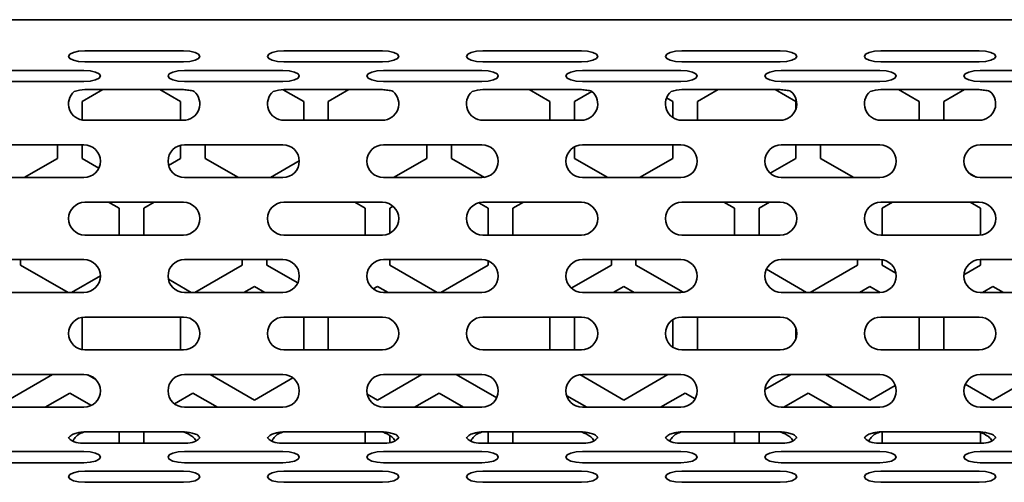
# Model space of a CAD drawing. Header units: millimetres. Extents: x 7 to 588, y 9 to 399.
# Tile 9 of 33: x 240 to 260, y 186 to 195. Entities that reach past the tile are written whole.
import ezdxf

# ---------------------------------------------------------------- set-up
doc = ezdxf.new("R2010")
doc.units = ezdxf.units.MM

msp = doc.modelspace()

# ---------------------------------------------------------------- linework, layer by layer
at = {"color": 7, "linetype": 'Continuous', "lineweight": 35}
for p, q in [((282.5294, 195.2465), (137.196, 195.2465)), ((241.0864, 194.6151), (243.0864, 194.6151)), ((245.1278, 194.6151), (247.1278, 194.6151)), ((249.1693, 194.6151), (251.1693, 194.6151)), ((253.2107, 194.6151), (255.2107, 194.6151)), ((257.2522, 194.6151), (259.2522, 194.6151)), ((239.0657, 194.2161), (241.0657, 194.2161)), ((241.0864, 194.3871), (243.0864, 194.3871)), ((243.1071, 194.2161), (245.1071, 194.2161)), ((245.1278, 194.3871), (247.1278, 194.3871)), ((247.1486, 194.2161), (249.1486, 194.2161)), ((249.1693, 194.3871), (251.1693, 194.3871)), ((251.19, 194.2161), (253.19, 194.2161)), ((253.2107, 194.3871), (255.2107, 194.3871)), ((255.2315, 194.2161), (257.2315, 194.2161)), ((257.2522, 194.3871), (259.2522, 194.3871)), ((259.2729, 194.2161), (261.2729, 194.2161)), ((239.0657, 193.9881), (241.0657, 193.9881)), ((241.4499, 193.8249), (241.0294, 193.5822)), ((243.0864, 193.8249), (241.0864, 193.8249)), ((243.0294, 193.5822), (242.6089, 193.8249)), ((243.1071, 193.9881), (245.1071, 193.9881)), ((245.5294, 193.5822), (245.1108, 193.8238)), ((247.1278, 193.8249), (245.1278, 193.8249)), ((246.4499, 193.8249), (246.0294, 193.5822)), ((247.1486, 193.9881), (249.1486, 193.9881)), ((251.1693, 193.8249), (249.1693, 193.8249)), ((250.5294, 193.5822), (250.1089, 193.8249)), ((251.19, 193.9881), (253.19, 193.9881)), ((255.2107, 193.8249), (253.2107, 193.8249)), ((253.9499, 193.8249), (253.5294, 193.5822)), ((255.5294, 193.5822), (255.1089, 193.8249)), ((255.2315, 193.9881), (257.2315, 193.9881)), ((259.2522, 193.8249), (257.2522, 193.8249)), ((258.0294, 193.5822), (257.6089, 193.8249)), ((258.9499, 193.8249), (258.5294, 193.5822)), ((259.2729, 193.9881), (261.2729, 193.9881)), ((251.383, 193.7863), (251.0294, 193.5822)), ((253.0294, 193.5822), (252.8999, 193.6569)), ((241.0294, 193.5822), (241.0294, 193.208)), ((243.0294, 193.2031), (243.0294, 193.5822)), ((245.5294, 193.2031), (245.5294, 193.5822)), ((246.0294, 193.5822), (246.0294, 193.2031)), ((250.5294, 193.2031), (250.5294, 193.5822)), ((251.0294, 193.5822), (251.0294, 193.2031)), ((253.0294, 193.2568), (253.0294, 193.5822)), ((253.5294, 193.5822), (253.5294, 193.2031)), ((255.5294, 193.4385), (255.5294, 193.5822)), ((258.0294, 193.2031), (258.0294, 193.5822)), ((258.5294, 193.5822), (258.5294, 193.2031)), ((241.0864, 193.2031), (243.0864, 193.2031)), ((245.1278, 193.2031), (247.1278, 193.2031)), ((249.1693, 193.2031), (251.1693, 193.2031)), ((253.2107, 193.2031), (255.2107, 193.2031)), ((257.2522, 193.2031), (259.2522, 193.2031)), ((239.0657, 192.7031), (241.0657, 192.7031)), ((240.5294, 192.4275), (240.5294, 192.7031)), ((241.0294, 192.7031), (241.0294, 192.4275)), ((243.0294, 192.4275), (243.0294, 192.6939)), ((243.1071, 192.7031), (245.1071, 192.7031)), ((243.5294, 192.7031), (243.5294, 192.4275)), ((247.1486, 192.7031), (249.1486, 192.7031)), ((248.0294, 192.4275), (248.0294, 192.7031)), ((248.5294, 192.7031), (248.5294, 192.4275)), ((251.0294, 192.6619), (251.0294, 192.4275)), ((251.19, 192.7031), (253.19, 192.7031)), ((253.0294, 192.4275), (253.0294, 192.7031)), ((255.2315, 192.7031), (257.2315, 192.7031)), ((255.5294, 192.4275), (255.5294, 192.7031)), ((256.0294, 192.7031), (256.0294, 192.4275)), ((259.2729, 192.7031), (261.2729, 192.7031)), ((239.8522, 192.0365), (240.5294, 192.4275)), ((241.0294, 192.4275), (241.3689, 192.2314)), ((242.7845, 192.2861), (243.0294, 192.4275)), ((243.5294, 192.4275), (244.2066, 192.0365)), ((247.3522, 192.0365), (248.0294, 192.4275)), ((248.5294, 192.4275), (249.1997, 192.0404)), ((251.0294, 192.4275), (251.7066, 192.0365)), ((252.3522, 192.0365), (253.0294, 192.4275)), ((255.0053, 192.1249), (255.5294, 192.4275)), ((256.0294, 192.4275), (256.7066, 192.0365)), ((244.8522, 192.0365), (245.4404, 192.3761)), ((239.0657, 192.0365), (241.0657, 192.0365)), ((243.1071, 192.0365), (245.1071, 192.0365)), ((247.1486, 192.0365), (249.1486, 192.0365)), ((251.19, 192.0365), (253.19, 192.0365)), ((255.2315, 192.0365), (257.2315, 192.0365)), ((259.0369, 192.1344), (259.1871, 192.0477)), ((259.2729, 192.0365), (261.2729, 192.0365)), ((241.0864, 191.5365), (243.0864, 191.5365)), ((241.7794, 191.4139), (241.567, 191.5365)), ((241.7794, 190.8698), (241.7794, 191.4139)), ((242.4917, 191.5365), (242.2794, 191.4139)), ((242.2794, 191.4139), (242.2794, 190.8698)), ((245.1278, 191.5365), (247.1278, 191.5365)), ((246.7794, 191.4139), (246.567, 191.5365)), ((246.7794, 190.8698), (246.7794, 191.4139)), ((247.3479, 191.4535), (247.2794, 191.4139)), ((247.2794, 191.4139), (247.2794, 190.9062)), ((249.2794, 191.4139), (249.0856, 191.5258)), ((249.1693, 191.5365), (251.1693, 191.5365)), ((249.2794, 190.8698), (249.2794, 191.4139)), ((249.9917, 191.5365), (249.7794, 191.4139)), ((249.7794, 191.4139), (249.7794, 190.8698)), ((253.2107, 191.5365), (255.2107, 191.5365)), ((254.2794, 191.4139), (254.067, 191.5365)), ((254.2794, 190.8698), (254.2794, 191.4139)), ((254.9917, 191.5365), (254.7794, 191.4139)), ((254.7794, 191.4139), (254.7794, 190.8698)), ((257.2522, 191.5365), (259.2522, 191.5365)), ((257.4917, 191.5365), (257.2794, 191.4139)), ((257.2794, 191.4139), (257.2794, 190.8698)), ((259.2794, 191.4139), (259.067, 191.5365)), ((259.2794, 190.8709), (259.2794, 191.4139)), ((241.0864, 190.8698), (243.0864, 190.8698)), ((245.1278, 190.8698), (247.1278, 190.8698)), ((249.1693, 190.8698), (251.1693, 190.8698)), ((253.2107, 190.8698), (255.2107, 190.8698)), ((257.2522, 190.8698), (259.2522, 190.8698)), ((239.0657, 190.3698), (241.0657, 190.3698)), ((239.7794, 190.3698), (239.7794, 190.2592)), ((239.7794, 190.2592), (240.7425, 189.7031)), ((243.1071, 190.3698), (245.1071, 190.3698)), ((243.3163, 189.7031), (244.2794, 190.2592)), ((244.2794, 190.2592), (244.2794, 190.3698)), ((244.7794, 190.3698), (244.7794, 190.2592)), ((244.7794, 190.2592), (245.4092, 189.8955)), ((247.1486, 190.3698), (249.1486, 190.3698)), ((247.2794, 190.3698), (247.2794, 190.2592)), ((247.2794, 190.2592), (248.2425, 189.7031)), ((248.3163, 189.7031), (249.2794, 190.2592)), ((249.2794, 190.2592), (249.2794, 190.3431)), ((250.966, 189.7896), (251.7794, 190.2592)), ((251.19, 190.3698), (253.19, 190.3698)), ((251.7794, 190.2592), (251.7794, 190.3698)), ((252.2794, 190.3698), (252.2794, 190.2592)), ((252.2794, 190.2592), (253.2368, 189.7064)), ((255.2315, 190.3698), (257.2315, 190.3698)), ((255.8163, 189.7031), (256.7794, 190.2592)), ((256.7794, 190.2592), (256.7794, 190.3698)), ((257.2794, 190.3663), (257.2794, 190.2592)), ((257.2794, 190.2592), (257.5591, 190.0977)), ((258.9407, 190.0637), (259.2794, 190.2592)), ((259.2729, 190.3698), (261.2729, 190.3698)), ((259.2794, 190.2592), (259.2794, 190.3698)), ((240.8163, 189.7031), (241.399, 190.0396)), ((254.9276, 190.1736), (255.7425, 189.7031)), ((242.7805, 189.9698), (243.2425, 189.7031)), ((244.5294, 189.8262), (244.3163, 189.7031)), ((244.7425, 189.7031), (244.5294, 189.8262)), ((247.0294, 189.8262), (246.9414, 189.7754)), ((247.2425, 189.7031), (247.0294, 189.8262)), ((252.0294, 189.8262), (251.8163, 189.7031)), ((252.2425, 189.7031), (252.0294, 189.8262)), ((257.0294, 189.8262), (256.8163, 189.7031)), ((257.2422, 189.7033), (257.0294, 189.8262)), ((259.5294, 189.8262), (259.3163, 189.7031)), ((259.7425, 189.7031), (259.5294, 189.8262)), ((239.0657, 189.7031), (241.0657, 189.7031)), ((243.1071, 189.7031), (245.1071, 189.7031)), ((247.1486, 189.7031), (249.1486, 189.7031)), ((251.19, 189.7031), (253.19, 189.7031)), ((255.2315, 189.7031), (257.2315, 189.7031)), ((259.2729, 189.7031), (261.2729, 189.7031)), ((241.0864, 189.2031), (243.0864, 189.2031)), ((243.0294, 188.5365), (243.0294, 189.2031)), ((245.1278, 189.2031), (247.1278, 189.2031)), ((245.5294, 188.5365), (245.5294, 189.2031)), ((246.0294, 189.2031), (246.0294, 188.5365)), ((249.1693, 189.2031), (251.1693, 189.2031)), ((250.5294, 188.5365), (250.5294, 189.2031)), ((251.0294, 189.2031), (251.0294, 188.5365)), ((253.2107, 189.2031), (255.2107, 189.2031)), ((253.5294, 189.2031), (253.5294, 188.5365)), ((257.2522, 189.2031), (259.2522, 189.2031)), ((258.0294, 188.5365), (258.0294, 189.2031)), ((258.5294, 189.2031), (258.5294, 188.5365)), ((241.0294, 189.1982), (241.0294, 188.5414)), ((253.0294, 188.5901), (253.0294, 189.1495)), ((255.5294, 188.7719), (255.5294, 188.9677)), ((241.0864, 188.5365), (243.0864, 188.5365)), ((245.1278, 188.5365), (247.1278, 188.5365)), ((249.1693, 188.5365), (251.1693, 188.5365)), ((253.2107, 188.5365), (255.2107, 188.5365)), ((257.2522, 188.5365), (259.2522, 188.5365)), ((239.0657, 188.0365), (241.0657, 188.0365)), ((239.5294, 187.5168), (240.4295, 188.0365)), ((241.1464, 188.0265), (241.3054, 187.9348)), ((243.1071, 188.0365), (245.1071, 188.0365)), ((243.6292, 188.0365), (244.5294, 187.5168)), ((247.0294, 187.5168), (247.9295, 188.0365)), ((247.1486, 188.0365), (249.1486, 188.0365)), ((248.6292, 188.0365), (249.4507, 187.5622)), ((251.1367, 188.0322), (252.0294, 187.5168)), ((251.19, 188.0365), (253.19, 188.0365)), ((252.0294, 187.5168), (252.9295, 188.0365)), ((254.8992, 187.7303), (255.4295, 188.0365)), ((255.2315, 188.0365), (257.2315, 188.0365)), ((256.1292, 188.0365), (257.0294, 187.5168)), ((259.2729, 188.0365), (261.2729, 188.0365)), ((259.5294, 187.5168), (260.4295, 188.0365)), ((244.5294, 187.5168), (245.3101, 187.9675)), ((257.0294, 187.5168), (257.5455, 187.8148)), ((258.9691, 187.8402), (259.5294, 187.5168)), ((240.7794, 187.6579), (240.2804, 187.3698)), ((241.2162, 187.4057), (240.7794, 187.6579)), ((243.2794, 187.6579), (242.9023, 187.4402)), ((243.7784, 187.3698), (243.2794, 187.6579)), ((246.822, 187.6365), (247.0294, 187.5168)), ((248.2794, 187.6579), (247.7804, 187.3698)), ((248.7784, 187.3698), (248.2794, 187.6579)), ((251.2784, 187.3698), (250.8716, 187.6047)), ((253.2794, 187.6579), (252.7804, 187.3698)), ((253.4814, 187.5413), (253.2794, 187.6579)), ((255.7794, 187.6579), (255.2804, 187.3698)), ((256.2784, 187.3698), (255.7794, 187.6579)), ((239.0657, 187.3698), (241.0657, 187.3698)), ((243.1071, 187.3698), (245.1071, 187.3698)), ((247.1486, 187.3698), (249.1486, 187.3698)), ((251.19, 187.3698), (253.19, 187.3698)), ((255.2315, 187.3698), (257.2315, 187.3698)), ((259.2729, 187.3698), (261.2729, 187.3698)), ((241.0864, 186.8698), (243.0864, 186.8698)), ((241.7794, 186.6419), (241.7794, 186.8698)), ((242.2794, 186.8698), (242.2794, 186.6419)), ((245.1278, 186.8698), (247.1278, 186.8698)), ((246.7794, 186.6419), (246.7794, 186.8698)), ((249.1693, 186.8698), (251.1693, 186.8698)), ((249.2794, 186.6419), (249.2794, 186.8698)), ((249.7794, 186.8698), (249.7794, 186.6419)), ((253.2107, 186.8698), (255.2107, 186.8698)), ((254.2794, 186.6419), (254.2794, 186.8698)), ((254.7794, 186.8698), (254.7794, 186.6419)), ((257.2522, 186.8698), (259.2522, 186.8698)), ((257.2794, 186.8698), (257.2794, 186.6419)), ((259.2794, 186.6422), (259.2794, 186.878)), ((241.0864, 186.6419), (243.0864, 186.6419)), ((245.1278, 186.6419), (247.1278, 186.6419)), ((247.2794, 186.7917), (247.2794, 186.6543)), ((249.1693, 186.6419), (251.1693, 186.6419)), ((253.2107, 186.6419), (255.2107, 186.6419)), ((257.2522, 186.6419), (259.2522, 186.6419)), ((239.0657, 186.4708), (241.0657, 186.4708)), ((243.1071, 186.4708), (245.1071, 186.4708)), ((247.1486, 186.4708), (249.1486, 186.4708)), ((251.19, 186.4708), (253.19, 186.4708)), ((255.2315, 186.4708), (257.2315, 186.4708)), ((259.2729, 186.4708), (261.2729, 186.4708)), ((239.0657, 186.2428), (241.0657, 186.2428)), ((243.1071, 186.2428), (245.1071, 186.2428)), ((247.1486, 186.2428), (249.1486, 186.2428)), ((251.19, 186.2428), (253.19, 186.2428)), ((255.2315, 186.2428), (257.2315, 186.2428)), ((259.2729, 186.2428), (261.2729, 186.2428)), ((241.0864, 186.0718), (243.0864, 186.0718)), ((245.1278, 186.0718), (247.1278, 186.0718)), ((249.1693, 186.0718), (251.1693, 186.0718)), ((253.2107, 186.0718), (255.2107, 186.0718)), ((257.2522, 186.0718), (259.2522, 186.0718)), ((241.0864, 185.8438), (243.0864, 185.8438)), ((245.1278, 185.8438), (247.1278, 185.8438)), ((249.1693, 185.8438), (251.1693, 185.8438)), ((253.2107, 185.8438), (255.2107, 185.8438)), ((257.2522, 185.8438), (259.2522, 185.8438))]:
    msp.add_line(p, q, dxfattribs=at)
at = {"color": 7, "linetype": 'Continuous', "lineweight": 35, "flags": 128}
for points in [[(241.0864, 194.6151), (240.9588, 194.6065), (240.8507, 194.5818), (240.7784, 194.5448), (240.7531, 194.5011), (240.7784, 194.4575), (240.8507, 194.4205), (240.9588, 194.3958), (241.0864, 194.3871)], [(243.0864, 194.3871), (243.214, 194.3958), (243.3221, 194.4205), (243.3944, 194.4575), (243.4197, 194.5011), (243.3944, 194.5448), (243.3221, 194.5818), (243.214, 194.6065), (243.0864, 194.6151)], [(245.1278, 194.6151), (245.0003, 194.6065), (244.8921, 194.5818), (244.8199, 194.5448), (244.7945, 194.5011), (244.8199, 194.4575), (244.8921, 194.4205), (245.0003, 194.3958), (245.1278, 194.3871)], [(247.1278, 194.3871), (247.2554, 194.3958), (247.3635, 194.4205), (247.4358, 194.4575), (247.4612, 194.5011), (247.4358, 194.5448), (247.3635, 194.5818), (247.2554, 194.6065), (247.1278, 194.6151)], [(249.1693, 194.6151), (249.0417, 194.6065), (248.9336, 194.5818), (248.8613, 194.5448), (248.836, 194.5011), (248.8613, 194.4575), (248.9336, 194.4205), (249.0417, 194.3958), (249.1693, 194.3871)], [(251.1693, 194.3871), (251.2969, 194.3958), (251.405, 194.4205), (251.4773, 194.4575), (251.5026, 194.5011), (251.4773, 194.5448), (251.405, 194.5818), (251.2969, 194.6065), (251.1693, 194.6151)], [(253.2107, 194.6151), (253.0832, 194.6065), (252.975, 194.5818), (252.9028, 194.5448), (252.8774, 194.5011), (252.9028, 194.4575), (252.975, 194.4205), (253.0832, 194.3958), (253.2107, 194.3871)], [(255.2107, 194.3871), (255.3383, 194.3958), (255.4464, 194.4205), (255.5187, 194.4575), (255.5441, 194.5011), (255.5187, 194.5448), (255.4464, 194.5818), (255.3383, 194.6065), (255.2107, 194.6151)], [(257.2522, 194.6151), (257.1246, 194.6065), (257.0165, 194.5818), (256.9442, 194.5448), (256.9189, 194.5011), (256.9442, 194.4575), (257.0165, 194.4205), (257.1246, 194.3958), (257.2522, 194.3871)], [(259.2522, 194.3871), (259.3798, 194.3958), (259.4879, 194.4205), (259.5602, 194.4575), (259.5855, 194.5011), (259.5602, 194.5448), (259.4879, 194.5818), (259.3798, 194.6065), (259.2522, 194.6151)], [(241.0657, 193.9881), (241.1932, 193.9968), (241.3014, 194.0215), (241.3736, 194.0585), (241.399, 194.1021), (241.3736, 194.1457), (241.3014, 194.1827), (241.1932, 194.2074), (241.0657, 194.2161)], [(243.1071, 194.2161), (242.9796, 194.2074), (242.8714, 194.1827), (242.7992, 194.1457), (242.7738, 194.1021), (242.7992, 194.0585), (242.8714, 194.0215), (242.9796, 193.9968), (243.1071, 193.9881)], [(245.1071, 193.9881), (245.2347, 193.9968), (245.3428, 194.0215), (245.4151, 194.0585), (245.4404, 194.1021), (245.4151, 194.1457), (245.3428, 194.1827), (245.2347, 194.2074), (245.1071, 194.2161)], [(247.1486, 194.2161), (247.021, 194.2074), (246.9129, 194.1827), (246.8406, 194.1457), (246.8152, 194.1021), (246.8406, 194.0585), (246.9129, 194.0215), (247.021, 193.9968), (247.1486, 193.9881)], [(249.1486, 193.9881), (249.2761, 193.9968), (249.3843, 194.0215), (249.4565, 194.0585), (249.4819, 194.1021), (249.4565, 194.1457), (249.3843, 194.1827), (249.2761, 194.2074), (249.1486, 194.2161)], [(251.19, 194.2161), (251.0625, 194.2074), (250.9543, 194.1827), (250.8821, 194.1457), (250.8567, 194.1021), (250.8821, 194.0585), (250.9543, 194.0215), (251.0625, 193.9968), (251.19, 193.9881)], [(253.19, 193.9881), (253.3176, 193.9968), (253.4257, 194.0215), (253.498, 194.0585), (253.5234, 194.1021), (253.498, 194.1457), (253.4257, 194.1827), (253.3176, 194.2074), (253.19, 194.2161)], [(255.2315, 194.2161), (255.1039, 194.2074), (254.9958, 194.1827), (254.9235, 194.1457), (254.8981, 194.1021), (254.9235, 194.0585), (254.9958, 194.0215), (255.1039, 193.9968), (255.2315, 193.9881)], [(257.2315, 193.9881), (257.359, 193.9968), (257.4672, 194.0215), (257.5394, 194.0585), (257.5648, 194.1021), (257.5394, 194.1457), (257.4672, 194.1827), (257.359, 194.2074), (257.2315, 194.2161)], [(259.2729, 194.2161), (259.1454, 194.2074), (259.0372, 194.1827), (258.965, 194.1457), (258.9396, 194.1021), (258.965, 194.0585), (259.0372, 194.0215), (259.1454, 193.9968), (259.2729, 193.9881)], [(241.0657, 186.2428), (241.1932, 186.2515), (241.3014, 186.2762), (241.3736, 186.3132), (241.399, 186.3568), (241.3736, 186.4005), (241.3014, 186.4374), (241.1932, 186.4622), (241.0657, 186.4708)], [(243.1071, 186.4708), (242.9796, 186.4622), (242.8714, 186.4374), (242.7992, 186.4005), (242.7738, 186.3568), (242.7992, 186.3132), (242.8714, 186.2762), (242.9796, 186.2515), (243.1071, 186.2428)], [(245.1071, 186.2428), (245.2347, 186.2515), (245.3428, 186.2762), (245.4151, 186.3132), (245.4404, 186.3568), (245.4151, 186.4005), (245.3428, 186.4374), (245.2347, 186.4622), (245.1071, 186.4708)], [(247.1486, 186.4708), (247.021, 186.4622), (246.9129, 186.4374), (246.8406, 186.4005), (246.8152, 186.3568), (246.8406, 186.3132), (246.9129, 186.2762), (247.021, 186.2515), (247.1486, 186.2428)], [(249.1486, 186.2428), (249.2761, 186.2515), (249.3843, 186.2762), (249.4565, 186.3132), (249.4819, 186.3568), (249.4565, 186.4005), (249.3843, 186.4374), (249.2761, 186.4622), (249.1486, 186.4708)], [(251.19, 186.4708), (251.0625, 186.4622), (250.9543, 186.4374), (250.8821, 186.4005), (250.8567, 186.3568), (250.8821, 186.3132), (250.9543, 186.2762), (251.0625, 186.2515), (251.19, 186.2428)], [(253.19, 186.2428), (253.3176, 186.2515), (253.4257, 186.2762), (253.498, 186.3132), (253.5234, 186.3568), (253.498, 186.4005), (253.4257, 186.4374), (253.3176, 186.4622), (253.19, 186.4708)], [(255.2315, 186.4708), (255.1039, 186.4622), (254.9958, 186.4374), (254.9235, 186.4005), (254.8981, 186.3568), (254.9235, 186.3132), (254.9958, 186.2762), (255.1039, 186.2515), (255.2315, 186.2428)], [(257.2315, 186.2428), (257.359, 186.2515), (257.4672, 186.2762), (257.5394, 186.3132), (257.5648, 186.3568), (257.5394, 186.4005), (257.4672, 186.4374), (257.359, 186.4622), (257.2315, 186.4708)], [(259.2729, 186.4708), (259.1454, 186.4622), (259.0372, 186.4374), (258.965, 186.4005), (258.9396, 186.3568), (258.965, 186.3132), (259.0372, 186.2762), (259.1454, 186.2515), (259.2729, 186.2428)], [(241.0864, 186.0718), (240.9588, 186.0631), (240.8507, 186.0384), (240.7784, 186.0014), (240.7531, 185.9578), (240.7784, 185.9142), (240.8507, 185.8772), (240.9588, 185.8525), (241.0864, 185.8438)], [(243.0864, 185.8438), (243.214, 185.8525), (243.3221, 185.8772), (243.3944, 185.9142), (243.4197, 185.9578), (243.3944, 186.0014), (243.3221, 186.0384), (243.214, 186.0631), (243.0864, 186.0718)], [(245.1278, 186.0718), (245.0003, 186.0631), (244.8921, 186.0384), (244.8199, 186.0014), (244.7945, 185.9578), (244.8199, 185.9142), (244.8921, 185.8772), (245.0003, 185.8525), (245.1278, 185.8438)], [(247.1278, 185.8438), (247.2554, 185.8525), (247.3635, 185.8772), (247.4358, 185.9142), (247.4612, 185.9578), (247.4358, 186.0014), (247.3635, 186.0384), (247.2554, 186.0631), (247.1278, 186.0718)], [(249.1693, 186.0718), (249.0417, 186.0631), (248.9336, 186.0384), (248.8613, 186.0014), (248.836, 185.9578), (248.8613, 185.9142), (248.9336, 185.8772), (249.0417, 185.8525), (249.1693, 185.8438)], [(251.1693, 185.8438), (251.2969, 185.8525), (251.405, 185.8772), (251.4773, 185.9142), (251.5026, 185.9578), (251.4773, 186.0014), (251.405, 186.0384), (251.2969, 186.0631), (251.1693, 186.0718)], [(253.2107, 186.0718), (253.0832, 186.0631), (252.975, 186.0384), (252.9028, 186.0014), (252.8774, 185.9578), (252.9028, 185.9142), (252.975, 185.8772), (253.0832, 185.8525), (253.2107, 185.8438)], [(255.2107, 185.8438), (255.3383, 185.8525), (255.4464, 185.8772), (255.5187, 185.9142), (255.5441, 185.9578), (255.5187, 186.0014), (255.4464, 186.0384), (255.3383, 186.0631), (255.2107, 186.0718)], [(257.2522, 186.0718), (257.1246, 186.0631), (257.0165, 186.0384), (256.9442, 186.0014), (256.9189, 185.9578), (256.9442, 185.9142), (257.0165, 185.8772), (257.1246, 185.8525), (257.2522, 185.8438)], [(259.2522, 185.8438), (259.3798, 185.8525), (259.4879, 185.8772), (259.5602, 185.9142), (259.5855, 185.9578), (259.5602, 186.0014), (259.4879, 186.0384), (259.3798, 186.0631), (259.2522, 186.0718)]]:
    msp.add_lwpolyline(points, dxfattribs=at)
at = {"color": 7, "linetype": 'Continuous', "lineweight": 35}
for centre, radius, start, end in [((241.0864, 193.5365), 0.3333, 130.53455, 270), ((243.0864, 193.5365), 0.3333, 270, 49.46545), ((245.1278, 193.5365), 0.3333, 130.53455, 270), ((247.1278, 193.5365), 0.3333, 270, 49.46545), ((249.1693, 193.5365), 0.3333, 130.53455, 270), ((251.1693, 193.5365), 0.3333, 270, 49.46545), ((253.2107, 193.5365), 0.3333, 130.53455, 270), ((255.2107, 193.5365), 0.3333, 270, 49.46545), ((257.2522, 193.5365), 0.3333, 130.53455, 270), ((259.2522, 193.5365), 0.3333, 270, 49.46545), ((241.0657, 192.3698), 0.3333, 270, 90), ((243.1071, 192.3698), 0.3333, 90, 270), ((245.1071, 192.3698), 0.3333, 270, 90), ((247.1486, 192.3698), 0.3333, 90, 270), ((249.1486, 192.3698), 0.3333, 270, 90), ((251.19, 192.3698), 0.3333, 90, 270), ((253.19, 192.3698), 0.3333, 270, 90), ((255.2315, 192.3698), 0.3333, 90, 270), ((257.2315, 192.3698), 0.3333, 270, 90), ((259.2729, 192.3698), 0.3333, 90, 270), ((241.0864, 191.2031), 0.3333, 90, 270), ((243.0864, 191.2031), 0.3333, 270, 90), ((245.1278, 191.2031), 0.3333, 90, 270), ((247.1278, 191.2031), 0.3333, 270, 90), ((249.1693, 191.2031), 0.3333, 90, 270), ((251.1693, 191.2031), 0.3333, 270, 90), ((253.2107, 191.2031), 0.3333, 90, 270), ((255.2107, 191.2031), 0.3333, 270, 90), ((257.2522, 191.2031), 0.3333, 90, 270), ((259.2522, 191.2031), 0.3333, 270, 90), ((241.0657, 190.0365), 0.3333, 270, 90), ((243.1071, 190.0365), 0.3333, 90, 270), ((245.1071, 190.0365), 0.3333, 270, 90), ((247.1486, 190.0365), 0.3333, 90, 270), ((249.1486, 190.0365), 0.3333, 270, 90), ((251.19, 190.0365), 0.3333, 90, 270), ((253.19, 190.0365), 0.3333, 270, 90), ((255.2315, 190.0365), 0.3333, 90, 270), ((257.2315, 190.0365), 0.3333, 270, 90), ((259.2729, 190.0365), 0.3333, 90, 270), ((241.0864, 188.8698), 0.3333, 90, 270), ((243.0864, 188.8698), 0.3333, 270, 90), ((245.1278, 188.8698), 0.3333, 90, 270), ((247.1278, 188.8698), 0.3333, 270, 90), ((249.1693, 188.8698), 0.3333, 90, 270), ((251.1693, 188.8698), 0.3333, 270, 90), ((253.2107, 188.8698), 0.3333, 90, 270), ((255.2107, 188.8698), 0.3333, 270, 90), ((257.2522, 188.8698), 0.3333, 90, 270), ((259.2522, 188.8698), 0.3333, 270, 90), ((241.0657, 187.7031), 0.3333, 270, 90), ((243.1071, 187.7031), 0.3333, 90, 270), ((245.1071, 187.7031), 0.3333, 270, 90), ((247.1486, 187.7031), 0.3333, 90, 270), ((249.1486, 187.7031), 0.3333, 270, 90), ((251.19, 187.7031), 0.3333, 90, 270), ((253.19, 187.7031), 0.3333, 270, 90), ((255.2315, 187.7031), 0.3333, 90, 270), ((257.2315, 187.7031), 0.3333, 270, 90), ((259.2729, 187.7031), 0.3333, 90, 270), ((241.0226, 187.0228), 0.3862, 226.09266, 279.51199), ((243.1502, 187.0228), 0.3862, 260.48801, 313.90734), ((245.064, 187.0228), 0.3862, 226.09266, 279.51199), ((247.1917, 187.0228), 0.3862, 260.48801, 313.90734), ((249.1055, 187.0228), 0.3862, 226.09266, 279.51199), ((251.2331, 187.0228), 0.3862, 260.48801, 313.90734), ((253.1469, 187.0228), 0.3862, 226.09266, 279.51199), ((255.2746, 187.0228), 0.3862, 260.48801, 313.90734), ((257.1884, 187.0228), 0.3862, 226.09266, 279.51199), ((259.316, 187.0228), 0.3862, 260.48801, 313.90734)]:
    msp.add_arc(centre, radius, start, end, dxfattribs=at)
for points in [[(241.0864, 193.8249), (241.0129, 193.8243), (240.9405, 193.8094), (240.8698, 193.7898)], [(245.1278, 193.8249), (245.0544, 193.8243), (244.982, 193.8094), (244.9112, 193.7898)], [(249.1693, 193.8249), (249.0958, 193.8243), (249.0234, 193.8094), (248.9527, 193.7898)], [(253.2107, 193.8249), (253.1373, 193.8243), (253.0649, 193.8094), (252.9941, 193.7898)], [(257.2522, 193.8249), (257.1787, 193.8243), (257.1063, 193.8094), (257.0356, 193.7898)]]:
    msp.add_open_spline(points, degree=3, dxfattribs=at)
for points, knots in [([(243.303, 193.7898), (243.2858, 193.7962), (243.2679, 193.8003), (243.232, 193.8074), (243.2139, 193.8103), (243.1594, 193.818), (243.1229, 193.8218), (243.0864, 193.8249)], [0, 0, 0, 0, 0.25, 0.25, 0.5, 0.5, 1, 1, 1, 1]), ([(247.3445, 193.7898), (247.3272, 193.7962), (247.3094, 193.8003), (247.2734, 193.8074), (247.2553, 193.8103), (247.2009, 193.818), (247.1644, 193.8218), (247.1278, 193.8249)], [0, 0, 0, 0, 0.25, 0.25, 0.5, 0.5, 1, 1, 1, 1]), ([(251.3859, 193.7898), (251.3687, 193.7962), (251.3508, 193.8003), (251.3149, 193.8074), (251.2968, 193.8103), (251.2423, 193.818), (251.2058, 193.8218), (251.1693, 193.8249)], [0, 0, 0, 0, 0.25, 0.25, 0.5, 0.5, 1, 1, 1, 1]), ([(255.4274, 193.7898), (255.4101, 193.7962), (255.3923, 193.8003), (255.3563, 193.8074), (255.3382, 193.8103), (255.2838, 193.818), (255.2473, 193.8218), (255.2107, 193.8249)], [0, 0, 0, 0, 0.25, 0.25, 0.5, 0.5, 1, 1, 1, 1]), ([(259.4688, 193.7898), (259.4516, 193.7962), (259.4337, 193.8003), (259.3978, 193.8074), (259.3797, 193.8103), (259.3252, 193.818), (259.2887, 193.8218), (259.2522, 193.8249)], [0, 0, 0, 0, 0.25, 0.25, 0.5, 0.5, 1, 1, 1, 1]), ([(241.0864, 186.8698), (241.0533, 186.8678), (241.0203, 186.8647), (240.9549, 186.8545), (240.9223, 186.8475), (240.8594, 186.827), (240.8288, 186.8131), (240.7907, 186.7864), (240.7795, 186.7766), (240.7628, 186.7585), (240.7572, 186.7501), (240.7547, 186.7445)], [0, 0, 0, 0, 0.25, 0.25, 0.5, 0.5, 0.75, 0.75, 0.875, 0.875, 1, 1, 1, 1]), ([(241.0864, 186.8698), (241.0489, 186.8585), (240.9737, 186.8358), (240.8892, 186.7623), (240.8553, 186.7063), (240.8407, 186.6822)], [0, 0, 0, 0, 0.3612604, 0.72395207, 1, 1, 1, 1]), ([(243.4181, 186.7445), (243.4172, 186.7503), (243.4138, 186.7591), (243.4003, 186.7792), (243.3901, 186.7902), (243.3647, 186.8093), (243.3498, 186.817), (243.3186, 186.829), (243.3024, 186.8337), (243.2535, 186.8462), (243.2202, 186.8522), (243.1535, 186.8623), (243.12, 186.8663), (243.0864, 186.8698)], [0, 0, 0, 0, 0.125, 0.125, 0.25, 0.25, 0.375, 0.375, 0.5, 0.5, 0.75, 0.75, 1, 1, 1, 1]), ([(243.3439, 186.6862), (243.339, 186.6956), (243.3201, 186.7315), (243.2405, 186.7997), (243.154, 186.8449), (243.0931, 186.8673), (243.0864, 186.8698)], [0, 0, 0, 0, 0.1050528, 0.4036571, 0.9348448, 1, 1, 1, 1]), ([(245.1278, 186.8698), (245.0947, 186.8678), (245.0618, 186.8647), (244.9964, 186.8545), (244.9638, 186.8475), (244.9009, 186.827), (244.8702, 186.8131), (244.8321, 186.7864), (244.8209, 186.7766), (244.8043, 186.7585), (244.7987, 186.7501), (244.7962, 186.7445)], [0, 0, 0, 0, 0.25, 0.25, 0.5, 0.5, 0.75, 0.75, 0.875, 0.875, 1, 1, 1, 1]), ([(245.1278, 186.8698), (245.0903, 186.8585), (245.0151, 186.8358), (244.9306, 186.7623), (244.8968, 186.7063), (244.8822, 186.6822)], [0, 0, 0, 0, 0.3612604, 0.72395207, 1, 1, 1, 1]), ([(247.4595, 186.7445), (247.4587, 186.7503), (247.4552, 186.7591), (247.4418, 186.7792), (247.4315, 186.7902), (247.4061, 186.8093), (247.3912, 186.817), (247.36, 186.829), (247.3439, 186.8337), (247.2949, 186.8462), (247.2617, 186.8522), (247.1949, 186.8623), (247.1614, 186.8663), (247.1278, 186.8698)], [0, 0, 0, 0, 0.125, 0.125, 0.25, 0.25, 0.375, 0.375, 0.5, 0.5, 0.75, 0.75, 1, 1, 1, 1]), ([(247.3854, 186.6862), (247.3805, 186.6956), (247.3615, 186.7315), (247.2819, 186.7997), (247.1955, 186.8449), (247.1345, 186.8673), (247.1278, 186.8698)], [0, 0, 0, 0, 0.1050528, 0.4036571, 0.9348448, 1, 1, 1, 1]), ([(249.1693, 186.8698), (249.1362, 186.8678), (249.1033, 186.8647), (249.0378, 186.8545), (249.0052, 186.8475), (248.9423, 186.827), (248.9117, 186.8131), (248.8736, 186.7864), (248.8624, 186.7766), (248.8457, 186.7585), (248.8402, 186.7501), (248.8376, 186.7445)], [0, 0, 0, 0, 0.25, 0.25, 0.5, 0.5, 0.75, 0.75, 0.875, 0.875, 1, 1, 1, 1]), ([(249.1693, 186.8698), (249.1318, 186.8585), (249.0566, 186.8358), (248.9721, 186.7623), (248.9383, 186.7063), (248.9236, 186.6822)], [0, 0, 0, 0, 0.3612604, 0.72395207, 1, 1, 1, 1]), ([(251.501, 186.7445), (251.5001, 186.7503), (251.4967, 186.7591), (251.4832, 186.7792), (251.473, 186.7902), (251.4476, 186.8093), (251.4327, 186.817), (251.4015, 186.829), (251.3853, 186.8337), (251.3364, 186.8462), (251.3031, 186.8522), (251.2364, 186.8623), (251.2029, 186.8663), (251.1693, 186.8698)], [0, 0, 0, 0, 0.125, 0.125, 0.25, 0.25, 0.375, 0.375, 0.5, 0.5, 0.75, 0.75, 1, 1, 1, 1]), ([(251.4269, 186.6862), (251.4219, 186.6956), (251.403, 186.7315), (251.3234, 186.7997), (251.2369, 186.8449), (251.176, 186.8673), (251.1693, 186.8698)], [0, 0, 0, 0, 0.1050528, 0.4036571, 0.9348448, 1, 1, 1, 1]), ([(253.2107, 186.8698), (253.1777, 186.8678), (253.1447, 186.8647), (253.0793, 186.8545), (253.0467, 186.8475), (252.9838, 186.827), (252.9531, 186.8131), (252.915, 186.7864), (252.9038, 186.7766), (252.8872, 186.7585), (252.8816, 186.7501), (252.8791, 186.7445)], [0, 0, 0, 0, 0.25, 0.25, 0.5, 0.5, 0.75, 0.75, 0.875, 0.875, 1, 1, 1, 1]), ([(253.2107, 186.8698), (253.1732, 186.8585), (253.098, 186.8358), (253.0135, 186.7623), (252.9797, 186.7063), (252.9651, 186.6822)], [0, 0, 0, 0, 0.3612604, 0.7239521, 1, 1, 1, 1]), ([(255.5424, 186.7445), (255.5416, 186.7503), (255.5381, 186.7591), (255.5247, 186.7792), (255.5144, 186.7902), (255.489, 186.8093), (255.4741, 186.817), (255.4429, 186.829), (255.4268, 186.8337), (255.3778, 186.8462), (255.3446, 186.8522), (255.2778, 186.8623), (255.2443, 186.8663), (255.2107, 186.8698)], [0, 0, 0, 0, 0.125, 0.125, 0.25, 0.25, 0.375, 0.375, 0.5, 0.5, 0.75, 0.75, 1, 1, 1, 1]), ([(255.4683, 186.6862), (255.4634, 186.6956), (255.4444, 186.7315), (255.3648, 186.7997), (255.2784, 186.8449), (255.2174, 186.8673), (255.2107, 186.8698)], [0, 0, 0, 0, 0.1050528, 0.4036571, 0.9348448, 1, 1, 1, 1]), ([(257.2522, 186.8698), (257.2191, 186.8678), (257.1862, 186.8647), (257.1207, 186.8545), (257.0881, 186.8475), (257.0252, 186.827), (256.9946, 186.8131), (256.9565, 186.7864), (256.9453, 186.7766), (256.9286, 186.7585), (256.9231, 186.7501), (256.9205, 186.7445)], [0, 0, 0, 0, 0.25, 0.25, 0.5, 0.5, 0.75, 0.75, 0.875, 0.875, 1, 1, 1, 1]), ([(257.2522, 186.8698), (257.2147, 186.8585), (257.1395, 186.8358), (257.055, 186.7623), (257.0212, 186.7063), (257.0065, 186.6822)], [0, 0, 0, 0, 0.3612604, 0.7239521, 1, 1, 1, 1]), ([(259.5839, 186.7445), (259.583, 186.7503), (259.5796, 186.7591), (259.5661, 186.7792), (259.5559, 186.7902), (259.5305, 186.8093), (259.5156, 186.817), (259.4844, 186.829), (259.4682, 186.8337), (259.4193, 186.8462), (259.386, 186.8522), (259.3193, 186.8623), (259.2858, 186.8663), (259.2522, 186.8698)], [0, 0, 0, 0, 0.125, 0.125, 0.25, 0.25, 0.375, 0.375, 0.5, 0.5, 0.75, 0.75, 1, 1, 1, 1]), ([(259.5098, 186.6862), (259.5048, 186.6956), (259.4859, 186.7315), (259.4063, 186.7997), (259.3198, 186.8449), (259.2589, 186.8673), (259.2522, 186.8698)], [0, 0, 0, 0, 0.1050528, 0.4036571, 0.9348448, 1, 1, 1, 1])]:
    msp.add_open_spline(points, degree=3, knots=knots, dxfattribs=at)

doc.saveas('drawing.dxf')
